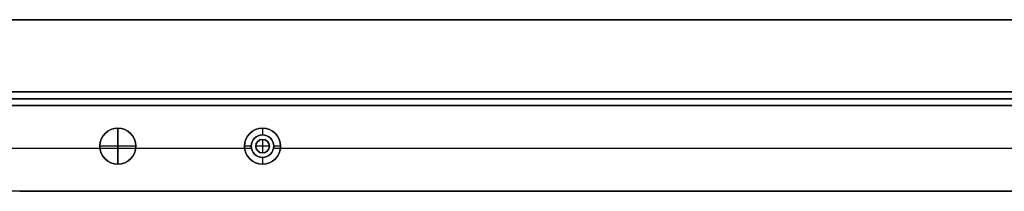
# Model space of a CAD drawing. Header units: millimetres. Extents: x -9 to 1391, y -464 to 386.
# Tile 11 of 24: x 125 to 343, y 348 to 386. Entities that reach past the tile are written whole.
import ezdxf

# ---------------------------------------------------------------- set-up
doc = ezdxf.new("R2010")
doc.units = ezdxf.units.MM
doc.header["$MEASUREMENT"] = 0

msp = doc.modelspace()

# ---------------------------------------------------------------- linework, layer by layer
for p, q in [((1373.01, 385.55, 9), (8.81, 385.55, 9)), ((111.06, 369.55, -20.5), (1271.06, 369.55, -20.5)), ((1271.06, 368.05, -40.5), (111.06, 368.05, -40.5)), ((111.06, 368.05, -0.5), (1271.06, 368.05, -0.5)), ((1331.6, 366.55, -36.5), (50.21, 366.55, -36.5)), ((111.06, 366.55, -20.5), (1271.06, 366.55, -20.5)), ((146.91, 361.55, -22.5), (146.91, 361.55, -0.5)), ((146.91, 353.55, -22.5), (146.91, 361.55, -22.5)), ((146.91, 361.55, 11.5), (146.91, 361.55, -0.5)), ((146.91, 361.55, 11.5), (146.91, 353.55, 11.5)), ((178.91, 361.55, -35.5), (178.91, 360.05, -35.5)), ((178.91, 361.55, -35.5), (178.91, 361.55, -72.5)), ((178.91, 360.05, -0.5), (178.91, 360.05, -35.5)), ((174.94, 357.05, -72.5), (54.15, 357.05, -72.5)), ((142.94, 357.05, -0.5), (125.21, 357.05, -0.5)), ((142.91, 357.55, -22.5), (142.91, 357.55, -0.5)), ((150.91, 357.55, -22.5), (142.91, 357.55, -22.5)), ((142.91, 357.55, 11.5), (142.91, 357.55, -0.5)), ((150.91, 357.55, 11.5), (142.91, 357.55, 11.5)), ((176.46, 357.05, -0.5), (150.88, 357.05, -0.5)), ((150.91, 357.55, -22.5), (150.91, 357.55, -0.5)), ((150.91, 357.55, 11.5), (150.91, 357.55, -0.5)), ((174.91, 357.55, -35.5), (174.91, 357.55, -72.5)), ((176.41, 357.55, -35.5), (174.91, 357.55, -35.5)), ((176.41, 357.55, -0.5), (176.41, 357.55, -35.5)), ((177.41, 357.55, 2.5), (177.41, 357.55, -0.5)), ((180.41, 357.55, 2.5), (177.41, 357.55, 2.5)), ((178.91, 359.05, 2.5), (178.91, 359.05, -0.5)), ((178.91, 359.05, 2.5), (178.91, 356.05, 2.5)), ((180.41, 357.55, 2.5), (180.41, 357.55, -0.5)), ((398.94, 357.05, -0.5), (181.36, 357.05, -0.5)), ((182.91, 357.55, -35.5), (181.41, 357.55, -35.5)), ((181.41, 357.55, -0.5), (181.41, 357.55, -35.5)), ((430.94, 357.05, -72.5), (182.88, 357.05, -72.5)), ((182.91, 357.55, -35.5), (182.91, 357.55, -72.5)), ((178.91, 356.05, 2.5), (178.91, 356.05, -0.5)), ((178.91, 355.05, -35.5), (178.91, 353.55, -35.5)), ((178.91, 355.05, -0.5), (178.91, 355.05, -35.5)), ((146.91, 353.55, -22.5), (146.91, 353.55, -0.5)), ((146.91, 353.55, 11.5), (146.91, 353.55, -0.5)), ((178.91, 353.55, -35.5), (178.91, 353.55, -72.5)), ((1323.73, 347.55, -36.5), (58.08, 347.55, -36.5))]:
    msp.add_line(p, q)
for centre, radius in [((146.91, 357.55, -11.5), 4), ((146.91, 357.55, 5.5), 4), ((178.91, 357.55, -54), 4), ((178.91, 357.55, -18), 2.5), ((178.91, 357.55, 1), 1.5)]:
    msp.add_circle(centre, radius)
for centre, radius, start, end in [((146.91, 357.55, -0.5), 4, 0, 180), ((146.91, 357.55, -22.5), 4, 0, 180), ((146.91, 357.55, -0.5), 4, 0, 180), ((146.91, 357.55, 11.5), 4, 0, 180), ((178.91, 357.55, -72.5), 4, 0, 180), ((178.91, 357.55, -35.5), 4, 0, 180), ((178.91, 357.55, -0.5), 2.5, 0, 180), ((178.91, 357.55, -35.5), 2.5, 0, 180), ((146.91, 357.55, -0.5), 4, 180, 0), ((146.91, 357.55, -22.5), 4, 180, 0), ((146.91, 357.55, -0.5), 4, 180, 0), ((146.91, 357.55, 11.5), 4, 180, 0), ((178.91, 357.55, -72.5), 4, 180, 0), ((178.91, 357.55, -35.5), 4, 180, 0), ((178.91, 357.55, -0.5), 2.5, 180, 0), ((178.91, 357.55, -35.5), 2.5, 180, 0), ((178.91, 357.55, -0.5), 1.5, 0, 180), ((178.91, 357.55, 2.5), 1.5, 0, 180), ((178.91, 357.55, -0.5), 1.5, 180, 0), ((178.91, 357.55, 2.5), 1.5, 180, 0)]:
    msp.add_arc(centre, radius, start, end)
for points in [[(8.81, 385.55, -0.5), (690.91, 385.55, -0.5), (1373.01, 385.55, -0.5)], [(1373.01, 385.55, 18.5), (690.91, 385.55, 18.5), (8.81, 385.55, 18.5)], [(111.06, 369.55, -40.5), (691.06, 369.55, -40.5), (1271.06, 369.55, -40.5)], [(1271.06, 369.55, -0.5), (691.06, 369.55, -0.5), (111.06, 369.55, -0.5)], [(50.21, 366.55, -72.5), (690.91, 366.55, -72.5), (1331.6, 366.55, -72.5)], [(1271.06, 366.55, -40.5), (691.06, 366.55, -40.5), (111.06, 366.55, -40.5)], [(111.06, 366.55, -0.5), (691.06, 366.55, -0.5), (1271.06, 366.55, -0.5)], [(1256.6, 366.55, -0.5), (690.91, 366.55, -0.5), (125.21, 366.55, -0.5)], [(1323.73, 347.55, -72.5), (690.91, 347.55, -72.5), (58.08, 347.55, -72.5)], [(125.21, 347.55, -0.5), (690.91, 347.55, -0.5), (1256.6, 347.55, -0.5)]]:
    msp.add_open_spline(points, degree=2)

doc.saveas('drawing.dxf')
